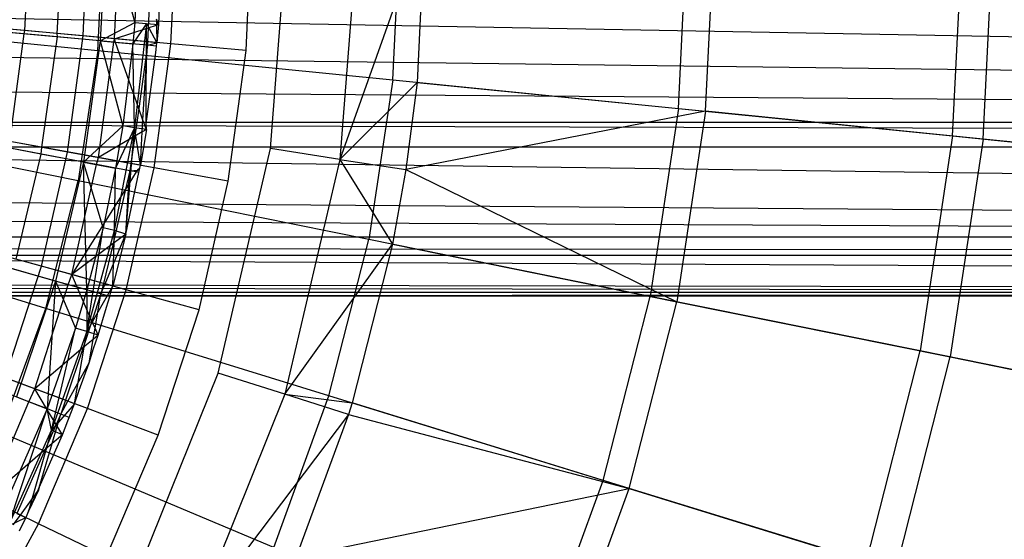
# Model space of a CAD drawing. Extents: x 0.1 to 25.1, y -5.4 to 12.3.
# Tile 93 of 107: x 14.5 to 16, y -0.4 to 0.4. Entities that reach past the tile are written whole.
import ezdxf

# ---------------------------------------------------------------- set-up
doc = ezdxf.new("R2010")
doc.units = 0
doc.header["$LTSCALE"] = 2.54
doc.layers.get('0').update_dxf_attribs({"color": 13, "linetype": 'CONTINUOUS'})

# ---------------------------------------------------------------- blocks, each defined once
blk = doc.blocks.new('GRUPUJ_1')
at = {"color": 0}
for p, q in [((14.3907, 5.828, 7.0326), (14.3983, 5.9981, 7.0326)), ((14.3907, 5.828, 7.0326), (14.3983, 5.9981, 7.0326)), ((14.4479, 5.9981, 7.0765), (14.4394, 5.8236, 7.077)), ((14.4479, 5.9981, 7.0765), (14.4394, 5.8236, 7.077)), ((14.4479, 5.9981, 7.0765), (14.4394, 5.8236, 7.077)), ((14.4479, 5.9981, 7.0765), (14.4394, 5.8236, 7.077)), ((14.4793, 5.82, 6.9777), (14.4873, 5.9981, 6.9777)), ((14.4793, 5.82, 6.9777), (14.4873, 5.9981, 6.9777)), ((14.5017, 5.7978, 18.4777), (14.5117, 5.9981, 18.4777)), ((14.5017, 5.7978, 18.4777), (14.5117, 5.9981, 18.4777)), ((14.514, 5.9981, 7.2085), (14.5054, 5.8123, 7.2085)), ((14.514, 5.9981, 7.2085), (14.5054, 5.8123, 7.2085)), ((14.514, 5.9981, 7.2085), (14.5577, 5.8402, 7.2595)), ((14.514, 5.9981, 7.2085), (14.5577, 5.8402, 7.2595)), ((14.5272, 5.8157, 7.1593), (14.5354, 5.9981, 7.1593)), ((14.5272, 5.8157, 7.1593), (14.5354, 5.9981, 7.1593)), ((14.5638, 5.9981, 7.2595), (14.5577, 5.8402, 7.2595)), ((14.5638, 5.9981, 7.2595), (14.5577, 5.8402, 7.2595)), ((14.6, 5.9981, 7.225), (14.5938, 5.8374, 7.225)), ((14.6, 5.9981, 7.225), (14.5938, 5.8374, 7.225)), ((14.6, 5.9981, 7.225), (14.5938, 5.8374, 7.225)), ((14.6, 5.9981, 7.225), (14.5938, 5.8374, 7.225)), ((14.6128, 5.808, 7.1037), (14.6213, 5.9981, 7.1037)), ((14.6128, 5.808, 7.1037), (14.6213, 5.9981, 7.1037)), ((14.7271, 5.7977, 7.225), (14.7361, 5.9981, 7.225)), ((14.7271, 5.7977, 7.225), (14.7361, 5.9981, 7.225)), ((14.7644, 5.6484, 7.325), (14.7913, 5.9981, 7.325)), ((14.7644, 5.6484, 7.325), (14.7913, 5.9981, 7.325)), ((14.8979, 5.9981, 7.3365), (14.8698, 5.6321, 7.3365)), ((14.9996, 5.9981, 7.3705), (14.8698, 5.6321, 7.3365)), ((14.9996, 5.9981, 7.3705), (14.8698, 5.6321, 7.3365)), ((14.8979, 5.9981, 7.3365), (14.8698, 5.6321, 7.3365)), ((14.9503, 5.7529, 18.2964), (14.9625, 5.9981, 18.2964)), ((14.9503, 5.7529, 18.2964), (14.9625, 5.9981, 18.2964)), ((14.9996, 5.9981, 7.3705), (14.9872, 5.7493, 7.3705)), ((14.9996, 5.9981, 7.3705), (14.9872, 5.7493, 7.3705)), ((15.3846, 5.7095, 18.0782), (15.399, 5.9981, 18.0782)), ((15.3846, 5.7095, 18.0782), (15.399, 5.9981, 18.0782)), ((15.4261, 5.7053, 7.595), (15.4407, 5.9981, 7.595)), ((15.4261, 5.7053, 7.595), (15.4407, 5.9981, 7.595)), ((15.8015, 5.6678, 17.8241), (15.818, 5.9981, 17.8241)), ((15.8015, 5.6678, 17.8241), (15.818, 5.9981, 17.8241)), ((15.8483, 5.6631, 7.8574), (15.865, 5.9981, 7.8574)), ((15.8483, 5.6631, 7.8574), (15.865, 5.9981, 7.8574)), ((14.5803, 5.8741, 7.2102), (14.5784, 5.8324, 7.2101)), ((14.5803, 5.8741, 7.2102), (14.5784, 5.8324, 7.2101)), ((14.5803, 5.8741, 7.2102), (14.5784, 5.8324, 7.2101)), ((14.5803, 5.8741, 7.2102), (14.5784, 5.8324, 7.2101)), ((13.0607, 5.8705, 5.5607), (25, 5.6523, 5.4594)), ((13.0607, 5.8705, 5.5607), (25, 5.6523, 5.4594)), ((14.0419, 5.8438, 18.6214), (14.5017, 5.7978, 18.4777)), ((14.0419, 5.8438, 18.6214), (14.5017, 5.7978, 18.4777)), ((14.5907, 5.8454, 7.222), (14.5909, 5.8365, 7.2226)), ((14.5907, 5.8454, 7.222), (14.5909, 5.8365, 7.2226)), ((14.5938, 5.8374, 7.225), (14.5907, 5.8454, 7.222)), ((14.5938, 5.8374, 7.225), (14.5907, 5.8454, 7.222)), ((14.3907, 5.828, 7.0326), (14.293, 5.8368, 6.9523)), ((14.3907, 5.828, 7.0326), (14.293, 5.8368, 6.9523)), ((14.3896, 5.823, 7.0331), (14.2931, 5.832, 6.9519)), ((14.3896, 5.823, 7.0331), (14.2931, 5.832, 6.9519)), ((14.4793, 5.82, 6.9777), (14.3289, 5.8335, 6.8526)), ((14.4793, 5.82, 6.9777), (14.3289, 5.8335, 6.8526)), ((14.3896, 5.823, 7.0331), (14.3907, 5.828, 7.0326)), ((14.3896, 5.823, 7.0331), (14.3907, 5.828, 7.0326)), ((14.4394, 5.8236, 7.077), (14.3907, 5.828, 7.0326)), ((14.4394, 5.8236, 7.077), (14.3907, 5.828, 7.0326)), ((14.5054, 5.8123, 7.2085), (14.5577, 5.8402, 7.2595)), ((14.5054, 5.8123, 7.2085), (14.5577, 5.8402, 7.2595)), ((14.5272, 5.8157, 7.1593), (14.5784, 5.8324, 7.2101)), ((14.5272, 5.8157, 7.1593), (14.5784, 5.8324, 7.2101)), ((14.5577, 5.8402, 7.2595), (14.555, 5.8077, 7.2595)), ((14.5577, 5.8402, 7.2595), (14.555, 5.8077, 7.2595)), ((14.5758, 5.8388, 7.2422), (14.555, 5.8077, 7.2595)), ((14.5758, 5.8388, 7.2422), (14.555, 5.8077, 7.2595)), ((14.5758, 5.8388, 7.2422), (14.5575, 5.6803, 7.2422)), ((14.5758, 5.8388, 7.2422), (14.5575, 5.6803, 7.2422)), ((14.5577, 5.8402, 7.2595), (14.5758, 5.8388, 7.2422)), ((14.5577, 5.8402, 7.2595), (14.5758, 5.8388, 7.2422)), ((14.575, 5.6863, 7.2255), (14.5758, 5.8388, 7.2422)), ((14.575, 5.6863, 7.2255), (14.5758, 5.8388, 7.2422)), ((14.5758, 5.8388, 7.2422), (14.5915, 5.8094, 7.225)), ((14.5758, 5.8388, 7.2422), (14.5938, 5.8374, 7.225)), ((14.5758, 5.8388, 7.2422), (14.5915, 5.8094, 7.225)), ((14.5758, 5.8388, 7.2422), (14.5938, 5.8374, 7.225)), ((14.5784, 5.8324, 7.2101), (14.5772, 5.8108, 7.2103)), ((14.5784, 5.8324, 7.2101), (14.5772, 5.8108, 7.2103)), ((14.5784, 5.8324, 7.2101), (14.5772, 5.8108, 7.2103)), ((14.5784, 5.8324, 7.2101), (14.5772, 5.8108, 7.2103)), ((14.5784, 5.8324, 7.2101), (14.5909, 5.8365, 7.2226)), ((14.5784, 5.8324, 7.2101), (14.5909, 5.8365, 7.2226)), ((14.5784, 5.8324, 7.2101), (14.5909, 5.8365, 7.2226)), ((14.5784, 5.8324, 7.2101), (14.5909, 5.8365, 7.2226)), ((14.5909, 5.8365, 7.2226), (14.5938, 5.8374, 7.225)), ((14.5909, 5.8365, 7.2226), (14.5938, 5.8374, 7.225)), ((14.5909, 5.8365, 7.2226), (14.5915, 5.8094, 7.225)), ((14.5909, 5.8365, 7.2226), (14.5915, 5.8094, 7.225)), ((14.5938, 5.8374, 7.225), (14.5915, 5.8094, 7.225)), ((14.5938, 5.8374, 7.225), (14.5915, 5.8094, 7.225)), ((14.5938, 5.8374, 7.225), (14.5915, 5.8094, 7.225)), ((14.5938, 5.8374, 7.225), (14.5915, 5.8094, 7.225)), ((14.3678, 5.6592, 7.0326), (14.3896, 5.823, 7.0331)), ((14.3678, 5.6592, 7.0326), (14.3896, 5.823, 7.0331)), ((14.5054, 5.8123, 7.2085), (14.371, 5.8248, 7.0821)), ((14.5054, 5.8123, 7.2085), (14.371, 5.8248, 7.0821)), ((14.4395, 5.8184, 7.0765), (14.3896, 5.823, 7.0331)), ((14.4395, 5.8184, 7.0765), (14.3896, 5.823, 7.0331)), ((14.4395, 5.8184, 7.0765), (14.4158, 5.6505, 7.0769)), ((14.4395, 5.8184, 7.0765), (14.4158, 5.6505, 7.0769)), ((14.4394, 5.8236, 7.077), (14.4395, 5.8184, 7.0765)), ((14.4394, 5.8236, 7.077), (14.4395, 5.8184, 7.0765)), ((14.5272, 5.8157, 7.1593), (14.4394, 5.8236, 7.077)), ((14.5272, 5.8157, 7.1593), (14.4394, 5.8236, 7.077)), ((14.526, 5.8104, 7.1597), (14.4395, 5.8184, 7.0765)), ((14.526, 5.8104, 7.1597), (14.4395, 5.8184, 7.0765)), ((14.4554, 5.6433, 6.9777), (14.4793, 5.82, 6.9777)), ((14.4554, 5.6433, 6.9777), (14.4793, 5.82, 6.9777)), ((14.6128, 5.808, 7.1037), (14.4793, 5.82, 6.9777)), ((14.6128, 5.808, 7.1037), (14.4793, 5.82, 6.9777)), ((14.5054, 5.8123, 7.2085), (14.4797, 5.6281, 7.2085)), ((14.5054, 5.8123, 7.2085), (14.4797, 5.6281, 7.2085)), ((14.5054, 5.8123, 7.2085), (14.555, 5.8077, 7.2595)), ((14.5054, 5.8123, 7.2085), (14.555, 5.8077, 7.2595)), ((14.5054, 5.8123, 7.2085), (14.5396, 5.6831, 7.2595)), ((14.5054, 5.8123, 7.2085), (14.5396, 5.6831, 7.2595)), ((14.526, 5.8104, 7.1597), (14.5272, 5.8157, 7.1593)), ((14.526, 5.8104, 7.1597), (14.5272, 5.8157, 7.1593)), ((14.5772, 5.8108, 7.2103), (14.5272, 5.8157, 7.1593)), ((14.5287, 5.8101, 7.1624), (14.5272, 5.8157, 7.1593)), ((14.5772, 5.8108, 7.2103), (14.5272, 5.8157, 7.1593)), ((14.5287, 5.8101, 7.1624), (14.5272, 5.8157, 7.1593)), ((13.0413, 5.8042, 5.5413), (25, 5.6523, 5.4594)), ((13.0413, 5.8042, 5.5413), (25, 5.6523, 5.4594)), ((14.5017, 5.7978, 18.4777), (14.4718, 5.5995, 18.4777)), ((14.5017, 5.7978, 18.4777), (14.4718, 5.5995, 18.4777)), ((14.5017, 5.7978, 18.4777), (14.9503, 5.7529, 18.2964)), ((14.5017, 5.7978, 18.4777), (14.9503, 5.7529, 18.2964)), ((14.5026, 5.6347, 7.1593), (14.526, 5.8104, 7.1597)), ((14.5026, 5.6347, 7.1593), (14.526, 5.8104, 7.1597)), ((14.5287, 5.8101, 7.1624), (14.526, 5.8104, 7.1597)), ((14.5287, 5.8101, 7.1624), (14.526, 5.8104, 7.1597)), ((14.577, 5.8057, 7.2103), (14.5287, 5.8101, 7.1624)), ((14.5639, 5.7097, 7.21), (14.5287, 5.8101, 7.1624)), ((14.5639, 5.7097, 7.21), (14.5287, 5.8101, 7.1624)), ((14.5639, 5.7097, 7.21), (14.5287, 5.8101, 7.1624)), ((14.577, 5.8057, 7.2103), (14.5287, 5.8101, 7.1624)), ((14.5639, 5.7097, 7.21), (14.5287, 5.8101, 7.1624)), ((14.555, 5.8077, 7.2595), (14.5396, 5.6831, 7.2595)), ((14.555, 5.8077, 7.2595), (14.5396, 5.6831, 7.2595)), ((14.5575, 5.6803, 7.2422), (14.555, 5.8077, 7.2595)), ((14.5575, 5.6803, 7.2422), (14.555, 5.8077, 7.2595)), ((14.577, 5.8057, 7.2103), (14.5639, 5.7097, 7.21)), ((14.577, 5.8057, 7.2103), (14.5639, 5.7097, 7.21)), ((14.5701, 5.6916, 7.2187), (14.577, 5.8057, 7.2103)), ((14.5701, 5.6916, 7.2187), (14.577, 5.8057, 7.2103)), ((14.5772, 5.8108, 7.2103), (14.577, 5.8057, 7.2103)), ((14.5772, 5.8108, 7.2103), (14.577, 5.8057, 7.2103)), ((14.577, 5.8057, 7.2103), (14.5915, 5.8094, 7.225)), ((14.591, 5.8044, 7.225), (14.577, 5.8057, 7.2103)), ((14.5915, 5.8094, 7.225), (14.5772, 5.8108, 7.2103)), ((14.5915, 5.8094, 7.225), (14.5772, 5.8108, 7.2103)), ((14.5872, 5.6194, 7.1037), (14.6128, 5.808, 7.1037)), ((14.5872, 5.6194, 7.1037), (14.6128, 5.808, 7.1037)), ((14.5897, 5.7949, 7.225), (14.591, 5.8044, 7.225)), ((14.5897, 5.7949, 7.225), (14.591, 5.8044, 7.225)), ((14.5897, 5.7949, 7.225), (14.591, 5.8044, 7.225)), ((14.5897, 5.7949, 7.225), (14.591, 5.8044, 7.225)), ((14.591, 5.8044, 7.225), (14.5915, 5.8094, 7.225)), ((14.591, 5.8044, 7.225), (14.5915, 5.8094, 7.225)), ((14.591, 5.8044, 7.225), (14.5915, 5.8094, 7.225)), ((14.7271, 5.7977, 7.225), (14.6128, 5.808, 7.1037)), ((14.7271, 5.7977, 7.225), (14.6128, 5.808, 7.1037)), ((14.7001, 5.5989, 7.225), (14.7271, 5.7977, 7.225)), ((14.7001, 5.5989, 7.225), (14.7271, 5.7977, 7.225)), ((14.575, 5.6863, 7.2255), (14.5897, 5.7949, 7.225)), ((14.575, 5.6863, 7.2255), (14.5897, 5.7949, 7.225)), ((14.575, 5.6863, 7.2255), (14.5897, 5.7949, 7.225)), ((14.575, 5.6863, 7.2255), (14.5897, 5.7949, 7.225)), ((14.9503, 5.7529, 18.2964), (14.9137, 5.5102, 18.2964)), ((14.9503, 5.7529, 18.2964), (14.9137, 5.5102, 18.2964)), ((14.9503, 5.7529, 18.2964), (15.3846, 5.7095, 18.0782)), ((14.9503, 5.7529, 18.2964), (15.3846, 5.7095, 18.0782)), ((25, 5.6523, 5.4594), (13.0162, 5.7449, 5.5162)), ((25, 5.6523, 5.4594), (13.0162, 5.7449, 5.5162)), ((14.9872, 5.7493, 7.3705), (14.8698, 5.6321, 7.3365)), ((14.9872, 5.7493, 7.3705), (14.8698, 5.6321, 7.3365)), ((14.9872, 5.7493, 7.3705), (14.9703, 5.6166, 7.3705)), ((14.9872, 5.7493, 7.3705), (14.9703, 5.6166, 7.3705)), ((14.9872, 5.7493, 7.3705), (15.4261, 5.7053, 7.595)), ((14.9872, 5.7493, 7.3705), (15.4261, 5.7053, 7.595)), ((14.5639, 5.7097, 7.21), (14.5581, 5.6676, 7.21)), ((14.5639, 5.7097, 7.21), (14.5581, 5.6676, 7.21)), ((14.5639, 5.7097, 7.21), (14.5581, 5.6676, 7.21)), ((14.5701, 5.6916, 7.2187), (14.5639, 5.7097, 7.21)), ((14.5701, 5.6916, 7.2187), (14.5639, 5.7097, 7.21)), ((14.5701, 5.6916, 7.2187), (14.5639, 5.7097, 7.21)), ((15.3846, 5.7095, 18.0782), (15.3415, 5.4237, 18.0782)), ((15.3846, 5.7095, 18.0782), (15.3415, 5.4237, 18.0782)), ((15.3846, 5.7095, 18.0782), (15.8015, 5.6678, 17.8241)), ((15.3846, 5.7095, 18.0782), (15.8015, 5.6678, 17.8241)), ((14.5691, 5.6741, 7.2201), (14.5701, 5.6916, 7.2187)), ((14.5691, 5.6741, 7.2201), (14.5701, 5.6916, 7.2187)), ((14.5754, 5.6776, 7.225), (14.5701, 5.6916, 7.2187)), ((14.5754, 5.6776, 7.225), (14.5701, 5.6916, 7.2187)), ((14.5754, 5.6776, 7.225), (14.5701, 5.6916, 7.2187)), ((15.4261, 5.7053, 7.595), (14.9703, 5.6166, 7.3705)), ((15.4261, 5.7053, 7.595), (14.9703, 5.6166, 7.3705)), ((15.4261, 5.7053, 7.595), (15.3824, 5.4155, 7.595)), ((15.4261, 5.7053, 7.595), (15.3824, 5.4155, 7.595)), ((15.8483, 5.6631, 7.8574), (15.4261, 5.7053, 7.595)), ((15.8483, 5.6631, 7.8574), (15.4261, 5.7053, 7.595)), ((25, 5.6882, 4.5157), (0, 5.6882, 4.5157)), ((25, 5.6882, 4.5157), (0, 5.6882, 4.5157)), ((12.9843, 5.6882, 5.4843), (25, 5.6523, 5.4594)), ((12.9843, 5.6882, 5.4843), (25, 5.6523, 5.4594)), ((14.4718, 5.5995, 18.4777), (14.0189, 5.6911, 18.6214)), ((14.4718, 5.5995, 18.4777), (14.0189, 5.6911, 18.6214)), ((14.4797, 5.6281, 7.2085), (14.5396, 5.6831, 7.2595)), ((14.4797, 5.6281, 7.2085), (14.5396, 5.6831, 7.2595)), ((14.5271, 5.5238, 7.2422), (14.5575, 5.6803, 7.2422)), ((14.5271, 5.5238, 7.2422), (14.5575, 5.6803, 7.2422)), ((14.5396, 5.6831, 7.2595), (14.5287, 5.6189, 7.2595)), ((14.5396, 5.6831, 7.2595), (14.5287, 5.6189, 7.2595)), ((14.5575, 5.6803, 7.2422), (14.5287, 5.6189, 7.2595)), ((14.5575, 5.6803, 7.2422), (14.5287, 5.6189, 7.2595)), ((14.5575, 5.6803, 7.2422), (14.5396, 5.6831, 7.2595)), ((14.5575, 5.6803, 7.2422), (14.5396, 5.6831, 7.2595)), ((14.5444, 5.5183, 7.225), (14.5575, 5.6803, 7.2422)), ((14.5444, 5.5183, 7.225), (14.5575, 5.6803, 7.2422)), ((14.5663, 5.6232, 7.225), (14.5575, 5.6803, 7.2422)), ((14.5754, 5.6776, 7.225), (14.5575, 5.6803, 7.2422)), ((14.5663, 5.6232, 7.225), (14.5575, 5.6803, 7.2422)), ((14.5754, 5.6776, 7.225), (14.5575, 5.6803, 7.2422)), ((14.5754, 5.6776, 7.225), (14.5663, 5.6232, 7.225)), ((14.5754, 5.6776, 7.225), (14.5663, 5.6232, 7.225)), ((14.5754, 5.6776, 7.225), (14.5663, 5.6232, 7.225)), ((14.5754, 5.6776, 7.225), (14.5691, 5.6741, 7.2201)), ((14.5754, 5.6776, 7.225), (14.5691, 5.6741, 7.2201)), ((14.5754, 5.6776, 7.225), (14.575, 5.6863, 7.2255)), ((14.5754, 5.6776, 7.225), (14.575, 5.6863, 7.2255)), ((14.5754, 5.6776, 7.225), (14.575, 5.6863, 7.2255)), ((14.5754, 5.6776, 7.225), (14.575, 5.6863, 7.2255)), ((14.4554, 5.6433, 6.9777), (14.3067, 5.6703, 6.8526)), ((14.4554, 5.6433, 6.9777), (14.3067, 5.6703, 6.8526)), ((14.5581, 5.6676, 7.21), (14.5026, 5.6347, 7.1593)), ((14.5581, 5.6676, 7.21), (14.5026, 5.6347, 7.1593)), ((14.5581, 5.6676, 7.21), (14.5519, 5.6258, 7.2103)), ((14.5581, 5.6676, 7.21), (14.5519, 5.6258, 7.2103)), ((14.5581, 5.6676, 7.21), (14.5519, 5.6258, 7.2103)), ((14.5691, 5.6741, 7.2201), (14.5581, 5.6676, 7.21)), ((14.5691, 5.6741, 7.2201), (14.5581, 5.6676, 7.21)), ((14.5663, 5.6232, 7.225), (14.5691, 5.6741, 7.2201)), ((14.5663, 5.6232, 7.225), (14.5691, 5.6741, 7.2201)), ((15.8015, 5.6678, 17.8241), (15.7522, 5.3407, 17.8241)), ((15.8015, 5.6678, 17.8241), (15.7522, 5.3407, 17.8241)), ((15.8483, 5.6631, 7.8574), (15.7983, 5.3314, 7.8574)), ((15.8483, 5.6631, 7.8574), (15.7983, 5.3314, 7.8574)), ((15.8015, 5.6678, 17.8241), (16.198, 5.6281, 17.5354)), ((15.8015, 5.6678, 17.8241), (16.198, 5.6281, 17.5354)), ((16.2463, 5.6233, 8.1533), (15.8483, 5.6631, 7.8574)), ((16.2463, 5.6233, 8.1533), (15.8483, 5.6631, 7.8574)), ((12.9585, 5.6511, 5.4585), (25, 5.6523, 5.4594)), ((12.9585, 5.6511, 5.4585), (25, 5.6523, 5.4594)), ((12.9585, 5.6511, 5.4585), (25, 5.4863, 5.2621)), ((12.9585, 5.6511, 5.4585), (25, 5.4863, 5.2621)), ((14.4797, 5.6281, 7.2085), (14.347, 5.6529, 7.0821)), ((14.4797, 5.6281, 7.2085), (14.347, 5.6529, 7.0821)), ((14.4147, 5.6402, 7.0765), (14.3652, 5.6495, 7.0331)), ((14.4147, 5.6402, 7.0765), (14.3652, 5.6495, 7.0331)), ((14.4158, 5.6505, 7.0769), (14.3678, 5.6592, 7.0326)), ((14.4158, 5.6505, 7.0769), (14.3678, 5.6592, 7.0326)), ((14.4158, 5.6505, 7.0769), (14.4147, 5.6402, 7.0765)), ((14.4158, 5.6505, 7.0769), (14.4147, 5.6402, 7.0765)), ((14.5026, 5.6347, 7.1593), (14.4158, 5.6505, 7.0769)), ((14.5026, 5.6347, 7.1593), (14.4158, 5.6505, 7.0769)), ((14.6845, 5.3068, 7.325), (14.7644, 5.6484, 7.325)), ((14.6845, 5.3068, 7.325), (14.7644, 5.6484, 7.325)), ((14.8698, 5.6321, 7.3365), (14.7644, 5.6484, 7.325)), ((14.8698, 5.6321, 7.3365), (14.7644, 5.6484, 7.325)), ((14.4147, 5.6402, 7.0765), (14.3767, 5.4802, 7.0769)), ((14.4147, 5.6402, 7.0765), (14.3767, 5.4802, 7.0769)), ((14.4998, 5.6243, 7.1597), (14.4147, 5.6402, 7.0765)), ((14.4998, 5.6243, 7.1597), (14.4147, 5.6402, 7.0765)), ((14.4157, 5.4694, 6.9777), (14.4554, 5.6433, 6.9777)), ((14.4157, 5.4694, 6.9777), (14.4554, 5.6433, 6.9777)), ((14.5872, 5.6194, 7.1037), (14.4554, 5.6433, 6.9777)), ((14.5872, 5.6194, 7.1037), (14.4554, 5.6433, 6.9777)), ((14.4998, 5.6243, 7.1597), (14.5026, 5.6347, 7.1593)), ((14.4998, 5.6243, 7.1597), (14.5026, 5.6347, 7.1593)), ((14.5519, 5.6258, 7.2103), (14.5026, 5.6347, 7.1593)), ((14.5519, 5.6258, 7.2103), (14.5026, 5.6347, 7.1593)), ((14.8698, 5.6321, 7.3365), (14.7861, 5.2746, 7.3365)), ((14.8698, 5.6321, 7.3365), (14.7861, 5.2746, 7.3365)), ((14.8698, 5.6321, 7.3365), (14.95, 5.5029, 7.3705)), ((14.8698, 5.6321, 7.3365), (14.9703, 5.6166, 7.3705)), ((14.8698, 5.6321, 7.3365), (14.95, 5.5029, 7.3705)), ((14.8698, 5.6321, 7.3365), (14.9703, 5.6166, 7.3705)), ((14.4797, 5.6281, 7.2085), (14.4371, 5.447, 7.2085)), ((14.4797, 5.6281, 7.2085), (14.4371, 5.447, 7.2085)), ((14.462, 5.4567, 7.1593), (14.4998, 5.6243, 7.1597)), ((14.462, 5.4567, 7.1593), (14.4998, 5.6243, 7.1597)), ((14.4797, 5.6281, 7.2085), (14.5287, 5.6189, 7.2595)), ((14.485, 5.4334, 7.2595), (14.4797, 5.6281, 7.2085)), ((14.485, 5.4334, 7.2595), (14.4797, 5.6281, 7.2085)), ((14.5095, 5.5279, 7.2595), (14.4797, 5.6281, 7.2085)), ((14.5095, 5.5279, 7.2595), (14.4797, 5.6281, 7.2085)), ((14.4797, 5.6281, 7.2085), (14.5287, 5.6189, 7.2595)), ((14.5504, 5.6149, 7.2103), (14.4998, 5.6243, 7.1597)), ((14.5504, 5.6149, 7.2103), (14.4998, 5.6243, 7.1597)), ((14.5287, 5.6189, 7.2595), (14.5095, 5.5279, 7.2595)), ((14.5287, 5.6189, 7.2595), (14.5095, 5.5279, 7.2595)), ((14.5271, 5.5238, 7.2422), (14.5287, 5.6189, 7.2595)), ((14.5271, 5.5238, 7.2422), (14.5287, 5.6189, 7.2595)), ((14.5449, 5.4338, 7.1037), (14.5872, 5.6194, 7.1037)), ((14.5449, 5.4338, 7.1037), (14.5872, 5.6194, 7.1037)), ((14.5519, 5.6258, 7.2103), (14.5504, 5.6149, 7.2103)), ((14.5519, 5.6258, 7.2103), (14.5504, 5.6149, 7.2103)), ((14.5663, 5.6232, 7.225), (14.5519, 5.6258, 7.2103)), ((14.5663, 5.6232, 7.225), (14.5519, 5.6258, 7.2103)), ((14.5663, 5.6232, 7.225), (14.5519, 5.6258, 7.2103)), ((14.5653, 5.6186, 7.225), (14.5618, 5.6158, 7.222)), ((14.5653, 5.6186, 7.225), (14.5618, 5.6158, 7.222)), ((14.5649, 5.616, 7.225), (14.5653, 5.6186, 7.225)), ((14.5649, 5.616, 7.225), (14.5653, 5.6186, 7.225)), ((14.5649, 5.616, 7.225), (14.5653, 5.6186, 7.225)), ((14.5649, 5.616, 7.225), (14.5653, 5.6186, 7.225)), ((14.5653, 5.6186, 7.225), (14.5663, 5.6232, 7.225)), ((14.5653, 5.6186, 7.225), (14.5663, 5.6232, 7.225)), ((14.5653, 5.6186, 7.225), (14.5663, 5.6232, 7.225)), ((14.5653, 5.6186, 7.225), (14.5663, 5.6232, 7.225)), ((14.7001, 5.5989, 7.225), (14.5872, 5.6194, 7.1037)), ((14.7001, 5.5989, 7.225), (14.5872, 5.6194, 7.1037)), ((14.9703, 5.6166, 7.3705), (14.95, 5.5029, 7.3705)), ((14.9703, 5.6166, 7.3705), (14.95, 5.5029, 7.3705)), ((14.9703, 5.6166, 7.3705), (15.3824, 5.4155, 7.595)), ((14.9703, 5.6166, 7.3705), (15.3824, 5.4155, 7.595)), ((14.5504, 5.6149, 7.2103), (14.5436, 5.5867, 7.2105)), ((14.5504, 5.6149, 7.2103), (14.5436, 5.5867, 7.2105)), ((14.5444, 5.5183, 7.225), (14.5642, 5.6123, 7.225)), ((14.5444, 5.5183, 7.225), (14.5642, 5.6123, 7.225)), ((14.5444, 5.5183, 7.225), (14.5642, 5.6123, 7.225)), ((14.5489, 5.595, 7.2136), (14.5504, 5.6149, 7.2103)), ((14.5489, 5.595, 7.2136), (14.5504, 5.6149, 7.2103)), ((14.5601, 5.613, 7.2209), (14.5489, 5.595, 7.2136)), ((14.5601, 5.613, 7.2209), (14.5489, 5.595, 7.2136)), ((14.5601, 5.613, 7.2209), (14.5489, 5.595, 7.2136)), ((14.5504, 5.6149, 7.2103), (14.5618, 5.6158, 7.222)), ((14.5601, 5.613, 7.2209), (14.5504, 5.6149, 7.2103)), ((14.5618, 5.6158, 7.222), (14.5601, 5.613, 7.2209)), ((14.5618, 5.6158, 7.222), (14.5601, 5.613, 7.2209)), ((14.5642, 5.6123, 7.225), (14.5601, 5.613, 7.2209)), ((14.5642, 5.6123, 7.225), (14.5601, 5.613, 7.2209)), ((14.5618, 5.6158, 7.222), (14.5649, 5.616, 7.225)), ((14.5642, 5.6123, 7.225), (14.5649, 5.616, 7.225)), ((14.5642, 5.6123, 7.225), (14.5649, 5.616, 7.225)), ((14.5642, 5.6123, 7.225), (14.5649, 5.616, 7.225)), ((14.4223, 5.4052, 18.4777), (14.4718, 5.5995, 18.4777)), ((14.4223, 5.4052, 18.4777), (14.4718, 5.5995, 18.4777)), ((14.5436, 5.5867, 7.2105), (14.462, 5.4567, 7.1593)), ((14.5436, 5.5867, 7.2105), (14.462, 5.4567, 7.1593)), ((14.9137, 5.5102, 18.2964), (14.4718, 5.5995, 18.4777)), ((14.9137, 5.5102, 18.2964), (14.4718, 5.5995, 18.4777)), ((14.5436, 5.5867, 7.2105), (14.5247, 5.5039, 7.2099)), ((14.5436, 5.5867, 7.2105), (14.5247, 5.5039, 7.2099)), ((14.5436, 5.5867, 7.2105), (14.5247, 5.5039, 7.2099)), ((14.5436, 5.5867, 7.2105), (14.5247, 5.5039, 7.2099)), ((14.5489, 5.595, 7.2136), (14.5436, 5.5867, 7.2105)), ((14.5489, 5.595, 7.2136), (14.5436, 5.5867, 7.2105)), ((14.5444, 5.5183, 7.225), (14.5489, 5.595, 7.2136)), ((14.5444, 5.5183, 7.225), (14.5489, 5.595, 7.2136)), ((14.5444, 5.5183, 7.225), (14.5489, 5.595, 7.2136)), ((14.6555, 5.4033, 7.225), (14.7001, 5.5989, 7.225)), ((14.6555, 5.4033, 7.225), (14.7001, 5.5989, 7.225)), ((12.8919, 5.5774, 5.3919), (25, 5.4863, 5.2621)), ((12.8919, 5.5774, 5.3919), (25, 5.4863, 5.2621)), ((25, 5.4863, 5.2621), (12.8537, 5.5448, 5.3537)), ((25, 5.4863, 5.2621), (12.8537, 5.5448, 5.3537)), ((14.4223, 5.4052, 18.4777), (13.9808, 5.5414, 18.6214)), ((14.4223, 5.4052, 18.4777), (13.9808, 5.5414, 18.6214)), ((14.4849, 5.37, 7.2422), (14.5095, 5.5279, 7.2595)), ((14.4849, 5.37, 7.2422), (14.5095, 5.5279, 7.2595)), ((14.5095, 5.5279, 7.2595), (14.485, 5.4334, 7.2595)), ((14.5095, 5.5279, 7.2595), (14.485, 5.4334, 7.2595)), ((14.5271, 5.5238, 7.2422), (14.5095, 5.5279, 7.2595)), ((14.5271, 5.5238, 7.2422), (14.5095, 5.5279, 7.2595)), ((25, 5.5138, 4.6901), (0, 5.5138, 4.6901)), ((25, 5.5138, 4.6901), (0, 5.5138, 4.6901)), ((14.4849, 5.37, 7.2422), (14.5271, 5.5238, 7.2422)), ((14.4849, 5.37, 7.2422), (14.5271, 5.5238, 7.2422)), ((14.5127, 5.4427, 7.2128), (14.5444, 5.5183, 7.225)), ((14.5127, 5.4427, 7.2128), (14.5444, 5.5183, 7.225)), ((14.5243, 5.4395, 7.225), (14.5271, 5.5238, 7.2422)), ((14.5243, 5.4395, 7.225), (14.5271, 5.5238, 7.2422)), ((14.5444, 5.5183, 7.225), (14.5243, 5.4395, 7.225)), ((14.5444, 5.5183, 7.225), (14.5243, 5.4395, 7.225)), ((14.5444, 5.5183, 7.225), (14.5243, 5.4395, 7.225)), ((14.5444, 5.5183, 7.225), (14.5247, 5.5039, 7.2099)), ((14.5444, 5.5183, 7.225), (14.5247, 5.5039, 7.2099)), ((14.5444, 5.5183, 7.225), (14.5247, 5.5039, 7.2099)), ((14.5444, 5.5183, 7.225), (14.5271, 5.5238, 7.2422)), ((14.5444, 5.5183, 7.225), (14.5271, 5.5238, 7.2422)), ((12.7841, 5.4982, 5.2841), (25, 5.4863, 5.2621)), ((12.7841, 5.4982, 5.2841), (25, 5.4863, 5.2621)), ((14.4157, 5.4694, 6.9777), (14.2701, 5.5096, 6.8526)), ((14.4157, 5.4694, 6.9777), (14.2701, 5.5096, 6.8526)), ((14.5247, 5.5039, 7.2099), (14.462, 5.4567, 7.1593)), ((14.5247, 5.5039, 7.2099), (14.462, 5.4567, 7.1593)), ((14.5247, 5.5039, 7.2099), (14.5102, 5.4434, 7.2102)), ((14.5247, 5.5039, 7.2099), (14.5102, 5.4434, 7.2102)), ((14.5247, 5.5039, 7.2099), (14.5102, 5.4434, 7.2102)), ((14.7861, 5.2746, 7.3365), (14.95, 5.5029, 7.3705)), ((14.7861, 5.2746, 7.3365), (14.95, 5.5029, 7.3705)), ((14.8531, 5.2723, 18.2964), (14.9137, 5.5102, 18.2964)), ((14.8531, 5.2723, 18.2964), (14.9137, 5.5102, 18.2964)), ((14.95, 5.5029, 7.3705), (14.8885, 5.2614, 7.3705)), ((14.95, 5.5029, 7.3705), (14.8885, 5.2614, 7.3705)), ((15.3415, 5.4237, 18.0782), (14.9137, 5.5102, 18.2964)), ((15.3415, 5.4237, 18.0782), (14.9137, 5.5102, 18.2964)), ((14.95, 5.5029, 7.3705), (15.3824, 5.4155, 7.595)), ((14.95, 5.5029, 7.3705), (15.3824, 5.4155, 7.595)), ((12.7618, 5.4862, 5.2618), (25, 5.4863, 5.2621)), ((12.7618, 5.4862, 5.2618), (25, 5.4863, 5.2621)), ((12.7618, 5.4862, 5.2618), (25, 5.4238, 5.028)), ((12.7618, 5.4862, 5.2618), (25, 5.4238, 5.028)), ((14.4371, 5.447, 7.2085), (14.3073, 5.4839, 7.0821)), ((14.4371, 5.447, 7.2085), (14.3073, 5.4839, 7.0821)), ((14.3606, 5.2998, 6.9777), (14.4157, 5.4694, 6.9777)), ((14.3606, 5.2998, 6.9777), (14.4157, 5.4694, 6.9777)), ((14.462, 5.4567, 7.1593), (14.3767, 5.4802, 7.0769)), ((14.462, 5.4567, 7.1593), (14.3767, 5.4802, 7.0769)), ((14.5449, 5.4338, 7.1037), (14.4157, 5.4694, 6.9777)), ((14.5449, 5.4338, 7.1037), (14.4157, 5.4694, 6.9777)), ((14.4567, 5.4414, 7.1596), (14.3735, 5.4651, 7.0765)), ((14.4567, 5.4414, 7.1596), (14.3735, 5.4651, 7.0765)), ((14.4567, 5.4414, 7.1596), (14.462, 5.4567, 7.1593)), ((14.4567, 5.4414, 7.1596), (14.462, 5.4567, 7.1593)), ((14.4701, 5.4376, 7.1732), (14.462, 5.4567, 7.1593)), ((14.5102, 5.4434, 7.2102), (14.462, 5.4567, 7.1593)), ((14.5102, 5.4434, 7.2102), (14.462, 5.4567, 7.1593)), ((14.4701, 5.4376, 7.1732), (14.462, 5.4567, 7.1593)), ((25, 5.4238, 5.028), (12.6271, 5.4374, 5.1271)), ((25, 5.4238, 5.028), (12.6271, 5.4374, 5.1271)), ((12.6541, 5.4442, 5.1541), (25, 5.4238, 5.028)), ((12.6541, 5.4442, 5.1541), (25, 5.4238, 5.028)), ((14.4371, 5.447, 7.2085), (14.378, 5.2706, 7.2085)), ((14.4371, 5.447, 7.2085), (14.378, 5.2706, 7.2085)), ((14.4056, 5.283, 7.1593), (14.4567, 5.4414, 7.1596)), ((14.4056, 5.283, 7.1593), (14.4567, 5.4414, 7.1596)), ((14.4371, 5.447, 7.2085), (14.4244, 5.2526, 7.2595)), ((14.4371, 5.447, 7.2085), (14.4244, 5.2526, 7.2595)), ((14.485, 5.4334, 7.2595), (14.4371, 5.447, 7.2085)), ((14.4371, 5.447, 7.2085), (14.4676, 5.3754, 7.2595)), ((14.485, 5.4334, 7.2595), (14.4371, 5.447, 7.2085)), ((14.4371, 5.447, 7.2085), (14.4676, 5.3754, 7.2595)), ((14.4701, 5.4376, 7.1732), (14.4567, 5.4414, 7.1596)), ((14.4701, 5.4376, 7.1732), (14.4567, 5.4414, 7.1596)), ((14.4701, 5.4376, 7.1732), (14.4567, 5.4414, 7.1596)), ((14.4701, 5.4376, 7.1732), (14.4567, 5.4414, 7.1596)), ((14.5063, 5.4273, 7.2103), (14.4701, 5.4376, 7.1732)), ((14.4926, 5.3859, 7.2101), (14.4701, 5.4376, 7.1732)), ((14.4926, 5.3859, 7.2101), (14.4701, 5.4376, 7.1732)), ((14.4926, 5.3859, 7.2101), (14.4701, 5.4376, 7.1732)), ((14.5063, 5.4273, 7.2103), (14.4701, 5.4376, 7.1732)), ((14.4926, 5.3859, 7.2101), (14.4701, 5.4376, 7.1732)), ((14.5243, 5.4395, 7.225), (14.4849, 5.37, 7.2422)), ((14.5243, 5.4395, 7.225), (14.4849, 5.37, 7.2422)), ((14.5102, 5.4434, 7.2102), (14.5063, 5.4273, 7.2103)), ((14.5102, 5.4434, 7.2102), (14.5063, 5.4273, 7.2103)), ((14.5063, 5.4273, 7.2103), (14.5127, 5.4427, 7.2128)), ((14.5063, 5.4273, 7.2103), (14.5127, 5.4427, 7.2128)), ((14.5127, 5.4427, 7.2128), (14.5102, 5.4434, 7.2102)), ((14.5127, 5.4427, 7.2128), (14.5102, 5.4434, 7.2102)), ((14.5127, 5.4427, 7.2128), (14.5102, 5.4434, 7.2102)), ((14.5243, 5.4395, 7.225), (14.5127, 5.4427, 7.2128)), ((14.5243, 5.4395, 7.225), (14.5127, 5.4427, 7.2128)), ((14.5243, 5.4395, 7.225), (14.5127, 5.4427, 7.2128)), ((14.5216, 5.4304, 7.225), (14.5243, 5.4395, 7.225)), ((14.5216, 5.4304, 7.225), (14.5243, 5.4395, 7.225)), ((14.5216, 5.4304, 7.225), (14.5243, 5.4395, 7.225)), ((14.5216, 5.4304, 7.225), (14.5243, 5.4395, 7.225)), ((25, 5.4295, 4.9147), (0, 5.4295, 4.9147)), ((25, 5.4295, 4.9147), (0, 5.4295, 4.9147)), ((12.5, 5.4231, 5), (25, 5.4295, 4.9147)), ((12.5, 5.4231, 5), (25, 5.4295, 4.9147)), ((25, 5.4295, 4.9147), (12.5284, 5.4238, 5.0284)), ((25, 5.4295, 4.9147), (12.5284, 5.4238, 5.0284)), ((25, 5.4238, 5.028), (12.5284, 5.4238, 5.0284)), ((25, 5.4238, 5.028), (12.5284, 5.4238, 5.0284)), ((14.485, 5.4334, 7.2595), (14.4676, 5.3754, 7.2595)), ((14.485, 5.4334, 7.2595), (14.4676, 5.3754, 7.2595)), ((14.485, 5.4334, 7.2595), (14.4849, 5.37, 7.2422)), ((14.485, 5.4334, 7.2595), (14.4849, 5.37, 7.2422)), ((14.4861, 5.2528, 7.1037), (14.5449, 5.4338, 7.1037)), ((14.4861, 5.2528, 7.1037), (14.5449, 5.4338, 7.1037)), ((14.5063, 5.4273, 7.2103), (14.4926, 5.3859, 7.2101)), ((14.5063, 5.4273, 7.2103), (14.4926, 5.3859, 7.2101)), ((14.4974, 5.3751, 7.2175), (14.5063, 5.4273, 7.2103)), ((14.4974, 5.3751, 7.2175), (14.5063, 5.4273, 7.2103)), ((14.5198, 5.4234, 7.225), (14.5063, 5.4273, 7.2103)), ((14.5198, 5.4234, 7.225), (14.5063, 5.4273, 7.2103)), ((14.5148, 5.4074, 7.225), (14.5198, 5.4234, 7.225)), ((14.5148, 5.4074, 7.225), (14.5198, 5.4234, 7.225)), ((14.5148, 5.4074, 7.225), (14.5198, 5.4234, 7.225)), ((14.5148, 5.4074, 7.225), (14.5198, 5.4234, 7.225)), ((14.5198, 5.4234, 7.225), (14.5216, 5.4304, 7.225)), ((14.5198, 5.4234, 7.225), (14.5216, 5.4304, 7.225)), ((14.5198, 5.4234, 7.225), (14.5216, 5.4304, 7.225)), ((14.5198, 5.4234, 7.225), (14.5216, 5.4304, 7.225)), ((14.6555, 5.4033, 7.225), (14.5449, 5.4338, 7.1037)), ((14.6555, 5.4033, 7.225), (14.5449, 5.4338, 7.1037)), ((15.2702, 5.1436, 18.0782), (15.3415, 5.4237, 18.0782)), ((15.2702, 5.1436, 18.0782), (15.3415, 5.4237, 18.0782)), ((15.7522, 5.3407, 17.8241), (15.3415, 5.4237, 18.0782)), ((15.7522, 5.3407, 17.8241), (15.3415, 5.4237, 18.0782)), ((14.5021, 5.3645, 7.225), (14.5148, 5.4074, 7.225)), ((14.5021, 5.3645, 7.225), (14.5148, 5.4074, 7.225)), ((14.5021, 5.3645, 7.225), (14.5148, 5.4074, 7.225)), ((14.5021, 5.3645, 7.225), (14.5148, 5.4074, 7.225)), ((15.31, 5.1314, 7.595), (15.3824, 5.4155, 7.595)), ((15.31, 5.1314, 7.595), (15.3824, 5.4155, 7.595)), ((15.3824, 5.4155, 7.595), (15.7983, 5.3314, 7.8574)), ((15.3824, 5.4155, 7.595), (15.7983, 5.3314, 7.8574)), ((14.3537, 5.2167, 18.4777), (14.4223, 5.4052, 18.4777)), ((14.3537, 5.2167, 18.4777), (14.4223, 5.4052, 18.4777)), ((14.8531, 5.2723, 18.2964), (14.4223, 5.4052, 18.4777)), ((14.8531, 5.2723, 18.2964), (14.4223, 5.4052, 18.4777)), ((14.5935, 5.2124, 7.225), (14.6555, 5.4033, 7.225)), ((14.5935, 5.2124, 7.225), (14.6555, 5.4033, 7.225)), ((14.4926, 5.3859, 7.2101), (14.4792, 5.3456, 7.21)), ((14.4926, 5.3859, 7.2101), (14.4792, 5.3456, 7.21)), ((14.4926, 5.3859, 7.2101), (14.4792, 5.3456, 7.21)), ((14.4974, 5.3751, 7.2175), (14.4926, 5.3859, 7.2101)), ((14.4974, 5.3751, 7.2175), (14.4926, 5.3859, 7.2101)), ((14.4974, 5.3751, 7.2175), (14.4926, 5.3859, 7.2101)), ((14.4676, 5.3754, 7.2595), (14.4244, 5.2526, 7.2595)), ((14.4676, 5.3754, 7.2595), (14.4244, 5.2526, 7.2595)), ((14.431, 5.2199, 7.2422), (14.4676, 5.3754, 7.2595)), ((14.431, 5.2199, 7.2422), (14.4676, 5.3754, 7.2595)), ((14.4849, 5.37, 7.2422), (14.431, 5.2199, 7.2422)), ((14.4849, 5.37, 7.2422), (14.431, 5.2199, 7.2422)), ((14.4661, 5.2602, 7.225), (14.4849, 5.37, 7.2422)), ((14.4661, 5.2602, 7.225), (14.4849, 5.37, 7.2422)), ((14.4849, 5.37, 7.2422), (14.4676, 5.3754, 7.2595)), ((14.4849, 5.37, 7.2422), (14.4676, 5.3754, 7.2595)), ((14.5021, 5.3645, 7.225), (14.4849, 5.37, 7.2422)), ((14.5021, 5.3645, 7.225), (14.4849, 5.37, 7.2422)), ((14.4945, 5.3582, 7.2199), (14.4974, 5.3751, 7.2175)), ((14.4945, 5.3582, 7.2199), (14.4974, 5.3751, 7.2175)), ((14.5021, 5.3645, 7.225), (14.4945, 5.3582, 7.2199)), ((14.5021, 5.3645, 7.225), (14.4945, 5.3582, 7.2199)), ((14.4952, 5.3444, 7.225), (14.5021, 5.3645, 7.225)), ((14.4952, 5.3444, 7.225), (14.5021, 5.3645, 7.225)), ((14.4952, 5.3444, 7.225), (14.5021, 5.3645, 7.225)), ((14.5021, 5.3645, 7.225), (14.4974, 5.3751, 7.2175)), ((14.5021, 5.3645, 7.225), (14.4974, 5.3751, 7.2175)), ((14.5021, 5.3645, 7.225), (14.4974, 5.3751, 7.2175)), ((14.4945, 5.3582, 7.2199), (14.4792, 5.3456, 7.21)), ((14.4945, 5.3582, 7.2199), (14.4792, 5.3456, 7.21)), ((14.4883, 5.3225, 7.225), (14.4945, 5.3582, 7.2199)), ((14.4883, 5.3225, 7.225), (14.4945, 5.3582, 7.2199)), ((14.4792, 5.3456, 7.21), (14.4056, 5.283, 7.1593)), ((14.4792, 5.3456, 7.21), (14.4056, 5.283, 7.1593)), ((14.4792, 5.3456, 7.21), (14.4522, 5.2655, 7.2102)), ((14.4792, 5.3456, 7.21), (14.4522, 5.2655, 7.2102)), ((14.4792, 5.3456, 7.21), (14.4522, 5.2655, 7.2102)), ((14.4883, 5.3225, 7.225), (14.4952, 5.3444, 7.225)), ((14.4883, 5.3225, 7.225), (14.4952, 5.3444, 7.225)), ((14.4883, 5.3225, 7.225), (14.4952, 5.3444, 7.225)), ((15.6706, 5.0201, 17.8241), (15.7522, 5.3407, 17.8241)), ((15.6706, 5.0201, 17.8241), (15.7522, 5.3407, 17.8241)), ((16.1428, 5.2617, 17.5354), (15.7522, 5.3407, 17.8241)), ((16.1428, 5.2617, 17.5354), (15.7522, 5.3407, 17.8241)), ((14.4559, 5.2641, 7.214), (14.4883, 5.3225, 7.225)), ((14.4559, 5.2641, 7.214), (14.4883, 5.3225, 7.225)), ((14.4733, 5.2811, 7.225), (14.4883, 5.3225, 7.225)), ((14.4733, 5.2811, 7.225), (14.4883, 5.3225, 7.225)), ((14.4733, 5.2811, 7.225), (14.4883, 5.3225, 7.225)), ((15.7155, 5.0063, 7.8574), (15.7983, 5.3314, 7.8574)), ((15.7155, 5.0063, 7.8574), (15.7983, 5.3314, 7.8574)), ((15.7983, 5.3314, 7.8574), (16.1904, 5.2521, 8.1533)), ((15.7983, 5.3314, 7.8574), (16.1904, 5.2521, 8.1533)), ((14.4056, 5.283, 7.1593), (14.3226, 5.3141, 7.0768)), ((14.4056, 5.283, 7.1593), (14.3226, 5.3141, 7.0768)), ((14.5534, 4.9814, 7.325), (14.6845, 5.3068, 7.325)), ((14.5534, 4.9814, 7.325), (14.6845, 5.3068, 7.325)), ((14.7861, 5.2746, 7.3365), (14.6845, 5.3068, 7.325)), ((14.7861, 5.2746, 7.3365), (14.6845, 5.3068, 7.325)), ((14.3968, 5.2633, 7.1596), (14.3163, 5.2945, 7.0765)), ((14.3968, 5.2633, 7.1596), (14.3163, 5.2945, 7.0765)), ((14.4861, 5.2528, 7.1037), (14.3606, 5.2998, 6.9777)), ((14.4861, 5.2528, 7.1037), (14.3606, 5.2998, 6.9777)), ((14.3968, 5.2633, 7.1596), (14.4056, 5.283, 7.1593)), ((14.3968, 5.2633, 7.1596), (14.4056, 5.283, 7.1593)), ((14.4236, 5.2529, 7.1878), (14.4056, 5.283, 7.1593)), ((14.4522, 5.2655, 7.2102), (14.4056, 5.283, 7.1593)), ((14.4522, 5.2655, 7.2102), (14.4056, 5.283, 7.1593)), ((14.4236, 5.2529, 7.1878), (14.4056, 5.283, 7.1593)), ((14.4661, 5.2602, 7.225), (14.4733, 5.2811, 7.225)), ((14.4661, 5.2602, 7.225), (14.4733, 5.2811, 7.225)), ((14.4661, 5.2602, 7.225), (14.4733, 5.2811, 7.225)), ((14.7861, 5.2746, 7.3365), (14.6489, 4.9341, 7.3365)), ((14.7861, 5.2746, 7.3365), (14.6489, 4.9341, 7.3365)), ((14.7692, 5.0416, 18.2964), (14.8531, 5.2723, 18.2964)), ((14.7692, 5.0416, 18.2964), (14.8531, 5.2723, 18.2964)), ((14.8831, 5.244, 7.3705), (14.7861, 5.2746, 7.3365)), ((14.7861, 5.2746, 7.3365), (14.8885, 5.2614, 7.3705)), ((14.7861, 5.2746, 7.3365), (14.8885, 5.2614, 7.3705)), ((14.8831, 5.244, 7.3705), (14.7861, 5.2746, 7.3365)), ((15.2702, 5.1436, 18.0782), (14.8531, 5.2723, 18.2964)), ((15.2702, 5.1436, 18.0782), (14.8531, 5.2723, 18.2964)), ((14.3338, 5.115, 7.1593), (14.3968, 5.2633, 7.1596)), ((14.3338, 5.115, 7.1593), (14.3968, 5.2633, 7.1596)), ((14.378, 5.2706, 7.2085), (14.4244, 5.2526, 7.2595)), ((14.378, 5.2706, 7.2085), (14.4244, 5.2526, 7.2595)), ((14.4236, 5.2529, 7.1878), (14.3968, 5.2633, 7.1596)), ((14.4236, 5.2529, 7.1878), (14.3968, 5.2633, 7.1596)), ((14.4236, 5.2529, 7.1878), (14.3968, 5.2633, 7.1596)), ((14.4236, 5.2529, 7.1878), (14.3968, 5.2633, 7.1596)), ((14.4661, 5.2602, 7.225), (14.431, 5.2199, 7.2422)), ((14.4661, 5.2602, 7.225), (14.431, 5.2199, 7.2422)), ((14.4522, 5.2655, 7.2102), (14.4451, 5.2446, 7.2103)), ((14.4522, 5.2655, 7.2102), (14.4451, 5.2446, 7.2103)), ((14.4451, 5.2446, 7.2103), (14.4559, 5.2641, 7.214)), ((14.4451, 5.2446, 7.2103), (14.4559, 5.2641, 7.214)), ((14.4559, 5.2641, 7.214), (14.4522, 5.2655, 7.2102)), ((14.4559, 5.2641, 7.214), (14.4522, 5.2655, 7.2102)), ((14.4559, 5.2641, 7.214), (14.4522, 5.2655, 7.2102)), ((14.4661, 5.2602, 7.225), (14.4559, 5.2641, 7.214)), ((14.4661, 5.2602, 7.225), (14.4559, 5.2641, 7.214)), ((14.4661, 5.2602, 7.225), (14.4559, 5.2641, 7.214)), ((14.4605, 5.2458, 7.225), (14.4661, 5.2602, 7.225)), ((14.4605, 5.2458, 7.225), (14.4661, 5.2602, 7.225)), ((14.4605, 5.2458, 7.225), (14.4661, 5.2602, 7.225)), ((14.4605, 5.2458, 7.225), (14.4661, 5.2602, 7.225)), ((14.8885, 5.2614, 7.3705), (14.8831, 5.244, 7.3705)), ((14.8885, 5.2614, 7.3705), (14.8831, 5.244, 7.3705)), ((15.31, 5.1314, 7.595), (14.8885, 5.2614, 7.3705)), ((15.31, 5.1314, 7.595), (14.8885, 5.2614, 7.3705)), ((14.4244, 5.2526, 7.2595), (14.3495, 5.0824, 7.2595)), ((14.4244, 5.2526, 7.2595), (14.3495, 5.0824, 7.2595)), ((14.3657, 5.0744, 7.2422), (14.4244, 5.2526, 7.2595)), ((14.3657, 5.0744, 7.2422), (14.4244, 5.2526, 7.2595)), ((14.4112, 5.0777, 7.1037), (14.4861, 5.2528, 7.1037)), ((14.4112, 5.0777, 7.1037), (14.4861, 5.2528, 7.1037)), ((14.4382, 5.2289, 7.2102), (14.4236, 5.2529, 7.1878)), ((14.4451, 5.2446, 7.2103), (14.4236, 5.2529, 7.1878)), ((14.4382, 5.2289, 7.2102), (14.4236, 5.2529, 7.1878)), ((14.4382, 5.2289, 7.2102), (14.4236, 5.2529, 7.1878)), ((14.4451, 5.2446, 7.2103), (14.4236, 5.2529, 7.1878)), ((14.4382, 5.2289, 7.2102), (14.4236, 5.2529, 7.1878)), ((14.431, 5.2199, 7.2422), (14.4244, 5.2526, 7.2595)), ((14.431, 5.2199, 7.2422), (14.4244, 5.2526, 7.2595)), ((14.4451, 5.2446, 7.2103), (14.4382, 5.2289, 7.2102)), ((14.4451, 5.2446, 7.2103), (14.4382, 5.2289, 7.2102)), ((14.4398, 5.2263, 7.2126), (14.4451, 5.2446, 7.2103)), ((14.4398, 5.2263, 7.2126), (14.4451, 5.2446, 7.2103)), ((14.4582, 5.2395, 7.225), (14.4451, 5.2446, 7.2103)), ((14.4582, 5.2395, 7.225), (14.4451, 5.2446, 7.2103)), ((14.4582, 5.2395, 7.225), (14.4605, 5.2458, 7.225)), ((14.4582, 5.2395, 7.225), (14.4605, 5.2458, 7.225)), ((14.4582, 5.2395, 7.225), (14.4605, 5.2458, 7.225)), ((14.4582, 5.2395, 7.225), (14.4605, 5.2458, 7.225)), ((14.5935, 5.2124, 7.225), (14.4861, 5.2528, 7.1037)), ((14.5935, 5.2124, 7.225), (14.4861, 5.2528, 7.1037)), ((14.8831, 5.244, 7.3705), (14.6489, 4.9341, 7.3365)), ((14.8831, 5.244, 7.3705), (14.6489, 4.9341, 7.3365)), ((14.8831, 5.244, 7.3705), (14.8033, 5.0272, 7.3705)), ((14.8831, 5.244, 7.3705), (14.8033, 5.0272, 7.3705)), ((14.8831, 5.244, 7.3705), (15.31, 5.1314, 7.595)), ((14.8831, 5.244, 7.3705), (15.31, 5.1314, 7.595)), ((14.4382, 5.2289, 7.2102), (14.4215, 5.1907, 7.2101)), ((14.4382, 5.2289, 7.2102), (14.4215, 5.1907, 7.2101)), ((14.4382, 5.2289, 7.2102), (14.4215, 5.1907, 7.2101)), ((14.4382, 5.2289, 7.2102), (14.4215, 5.1907, 7.2101)), ((14.4398, 5.2263, 7.2126), (14.4382, 5.2289, 7.2102)), ((14.4398, 5.2263, 7.2126), (14.4382, 5.2289, 7.2102)), ((14.4478, 5.2131, 7.225), (14.4561, 5.2345, 7.225)), ((14.4478, 5.2131, 7.225), (14.4561, 5.2345, 7.225)), ((14.4478, 5.2131, 7.225), (14.4561, 5.2345, 7.225)), ((14.4478, 5.2131, 7.225), (14.4561, 5.2345, 7.225)), ((14.4561, 5.2345, 7.225), (14.4582, 5.2395, 7.225)), ((14.4561, 5.2345, 7.225), (14.4582, 5.2395, 7.225)), ((14.4561, 5.2345, 7.225), (14.4582, 5.2395, 7.225)), ((14.4561, 5.2345, 7.225), (14.4582, 5.2395, 7.225)), ((14.7692, 5.0416, 18.2964), (14.3537, 5.2167, 18.4777)), ((14.7692, 5.0416, 18.2964), (14.3537, 5.2167, 18.4777)), ((14.3657, 5.0744, 7.2422), (14.431, 5.2199, 7.2422)), ((14.3657, 5.0744, 7.2422), (14.431, 5.2199, 7.2422)), ((14.431, 5.2199, 7.2422), (14.3964, 5.0968, 7.225)), ((14.431, 5.2199, 7.2422), (14.3964, 5.0968, 7.225)), ((14.4478, 5.2131, 7.225), (14.431, 5.2199, 7.2422)), ((14.4478, 5.2131, 7.225), (14.431, 5.2199, 7.2422)), ((14.4321, 5.1997, 7.216), (14.4398, 5.2263, 7.2126)), ((14.4321, 5.1997, 7.216), (14.4398, 5.2263, 7.2126)), ((14.4321, 5.1997, 7.216), (14.4398, 5.2263, 7.2126)), ((14.4478, 5.2131, 7.225), (14.4321, 5.1997, 7.216)), ((14.4478, 5.2131, 7.225), (14.4321, 5.1997, 7.216)), ((14.4336, 5.181, 7.225), (14.4478, 5.2131, 7.225)), ((14.4336, 5.181, 7.225), (14.4478, 5.2131, 7.225)), ((14.4336, 5.181, 7.225), (14.4478, 5.2131, 7.225)), ((14.4478, 5.2131, 7.225), (14.4398, 5.2263, 7.2126)), ((14.4478, 5.2131, 7.225), (14.4398, 5.2263, 7.2126)), ((14.4478, 5.2131, 7.225), (14.4398, 5.2263, 7.2126)), ((14.5146, 5.0279, 7.225), (14.5935, 5.2124, 7.225)), ((14.5146, 5.0279, 7.225), (14.5935, 5.2124, 7.225)), ((14.4125, 5.1328, 7.2247), (14.4321, 5.1997, 7.216)), ((14.4125, 5.1328, 7.2247), (14.4321, 5.1997, 7.216)), ((14.4125, 5.1328, 7.2247), (14.4321, 5.1997, 7.216)), ((14.4321, 5.1997, 7.216), (14.4215, 5.1907, 7.2101)), ((14.4321, 5.1997, 7.216), (14.4215, 5.1907, 7.2101)), ((14.4321, 5.1997, 7.216), (14.4215, 5.1907, 7.2101)), ((14.4321, 5.1997, 7.216), (14.4215, 5.1907, 7.2101)), ((14.4215, 5.1907, 7.2101), (14.3338, 5.115, 7.1593)), ((14.4215, 5.1907, 7.2101), (14.3338, 5.115, 7.1593)), ((14.4215, 5.1907, 7.2101), (14.3785, 5.0935, 7.2101)), ((14.4215, 5.1907, 7.2101), (14.3785, 5.0935, 7.2101)), ((14.4215, 5.1907, 7.2101), (14.3785, 5.0935, 7.2101)), ((14.4215, 5.1907, 7.2101), (14.3785, 5.0935, 7.2101)), ((14.4125, 5.1328, 7.2247), (14.4336, 5.181, 7.225)), ((14.4125, 5.1328, 7.2247), (14.4336, 5.181, 7.225)), ((14.4125, 5.1328, 7.2247), (14.4336, 5.181, 7.225)), ((15.1713, 4.8721, 18.0782), (15.2702, 5.1436, 18.0782)), ((15.1713, 4.8721, 18.0782), (15.2702, 5.1436, 18.0782)), ((15.6706, 5.0201, 17.8241), (15.2702, 5.1436, 18.0782)), ((15.6706, 5.0201, 17.8241), (15.2702, 5.1436, 18.0782)), ((14.4112, 5.0777, 7.1037), (14.2905, 5.1359, 6.9777)), ((14.4112, 5.0777, 7.1037), (14.2905, 5.1359, 6.9777)), ((14.3838, 5.0909, 7.2158), (14.4099, 5.1268, 7.2247)), ((14.3838, 5.0909, 7.2158), (14.4099, 5.1268, 7.2247)), ((14.3838, 5.0909, 7.2158), (14.4099, 5.1268, 7.2247)), ((14.4116, 5.1287, 7.225), (14.3964, 5.0968, 7.225)), ((14.4116, 5.1287, 7.225), (14.3964, 5.0968, 7.225)), ((14.3964, 5.0968, 7.225), (14.4099, 5.1268, 7.2247)), ((14.4099, 5.1268, 7.2247), (14.4125, 5.1328, 7.2247)), ((14.4099, 5.1268, 7.2247), (14.4125, 5.1328, 7.2247)), ((14.4099, 5.1268, 7.2247), (14.4116, 5.1287, 7.225)), ((14.4099, 5.1268, 7.2247), (14.4116, 5.1287, 7.225)), ((14.4125, 5.1328, 7.2247), (14.4116, 5.1287, 7.225)), ((14.4125, 5.1328, 7.2247), (14.4116, 5.1287, 7.225)), ((14.8033, 5.0272, 7.3705), (15.31, 5.1314, 7.595)), ((14.8033, 5.0272, 7.3705), (15.31, 5.1314, 7.595)), ((15.2098, 4.8559, 7.595), (15.31, 5.1314, 7.595)), ((15.2098, 4.8559, 7.595), (15.31, 5.1314, 7.595)), ((15.31, 5.1314, 7.595), (15.7155, 5.0063, 7.8574)), ((15.31, 5.1314, 7.595), (15.7155, 5.0063, 7.8574)), ((14.3785, 5.0935, 7.2101), (14.3838, 5.0909, 7.2158)), ((14.3785, 5.0935, 7.2101), (14.3838, 5.0909, 7.2158)), ((14.3785, 5.0935, 7.2101), (14.3838, 5.0909, 7.2158)), ((14.3785, 5.0935, 7.2101), (14.3838, 5.0909, 7.2158)), ((14.3964, 5.0968, 7.225), (14.392, 5.087, 7.225)), ((14.3964, 5.0968, 7.225), (14.392, 5.087, 7.225)), ((14.3964, 5.0968, 7.225), (14.392, 5.087, 7.225)), ((14.321, 4.9101, 7.1037), (14.4112, 5.0777, 7.1037)), ((14.321, 4.9101, 7.1037), (14.4112, 5.0777, 7.1037)), ((14.3657, 5.0744, 7.2422), (14.392, 5.087, 7.225)), ((14.3657, 5.0744, 7.2422), (14.392, 5.087, 7.225)), ((14.3726, 5.0758, 7.2122), (14.3838, 5.0909, 7.2158)), ((14.3726, 5.0758, 7.2122), (14.3838, 5.0909, 7.2158)), ((14.3726, 5.0758, 7.2122), (14.3838, 5.0909, 7.2158)), ((14.392, 5.087, 7.225), (14.3819, 5.0663, 7.225)), ((14.392, 5.087, 7.225), (14.3819, 5.0663, 7.225)), ((14.392, 5.087, 7.225), (14.3819, 5.0663, 7.225)), ((14.3838, 5.0909, 7.2158), (14.392, 5.087, 7.225)), ((14.3838, 5.0909, 7.2158), (14.392, 5.087, 7.225)), ((14.5146, 5.0279, 7.225), (14.4112, 5.0777, 7.1037)), ((14.5146, 5.0279, 7.225), (14.4112, 5.0777, 7.1037))]:
    blk.add_line(p, q, dxfattribs=at)

msp = doc.modelspace()

# ---------------------------------------------------------------- block references
at = {"color": 0}
msp.add_blockref('GRUPUJ_1', (0.125, -5.4199, 0.188), dxfattribs=at)

doc.saveas('drawing.dxf')
